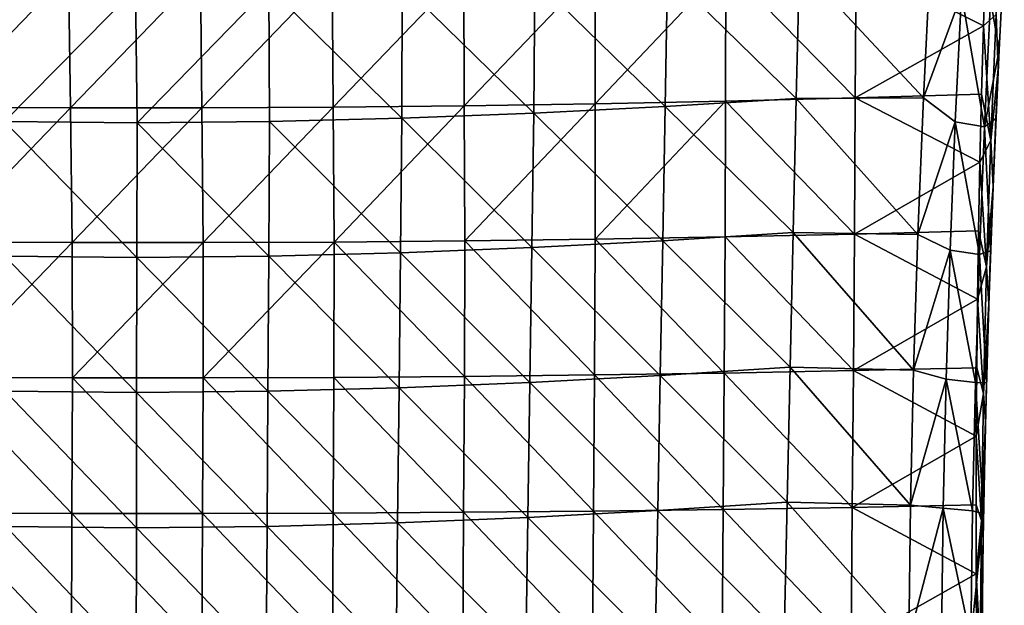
# Model space of a CAD drawing. Header units: millimetres. Extents: x -230 to 230, y 0 to 904.
# Tile 25 of 27: x -28 to 210, y 483 to 625. Entities that reach past the tile are written whole.
import ezdxf

# ---------------------------------------------------------------- set-up
doc = ezdxf.new("R2010")
doc.units = ezdxf.units.MM
doc.header["$LTSCALE"] = 81.481481
for name, color, linetype in [('27', 7, 'CONTINUOUS'), ('31', 7, 'CONTINUOUS'), ('37', 7, 'CONTINUOUS'), ('44', 7, 'CONTINUOUS'), ('46', 7, 'CONTINUOUS')]:
    doc.layers.add(name, color=color, linetype=linetype)

msp = doc.modelspace()

# ---------------------------------------------------------------- linework, layer by layer
at = {"layer": '27', "linetype": 'Continuous'}
for points in [[(142.73, 637.83, -479.79), (174.23, 638.72, -474.81), (174.02, 605.89, -469.29), (142.73, 637.83, -479.79)], [(174.23, 638.72, -474.81), (205.01, 623.32, -466.09), (174.02, 605.89, -469.29), (174.23, 638.72, -474.81)], [(174.23, 638.72, -474.81), (205.53, 639.79, -468.85), (205.01, 623.32, -466.09), (174.23, 638.72, -474.81)], [(-48.2, 636.23, -488.72), (-16.31, 636.04, -489.73), (-47.67, 603.67, -483.23), (-48.2, 636.23, -488.72)], [(15.59, 636.04, -489.74), (47.48, 636.22, -488.75), (15.91, 603.52, -484.23), (15.59, 636.04, -489.74)], [(15.91, 603.52, -484.23), (47.48, 636.22, -488.75), (47.7, 603.67, -483.23), (15.91, 603.52, -484.23)], [(47.48, 636.22, -488.75), (79.32, 636.58, -486.76), (47.7, 603.67, -483.23), (47.48, 636.22, -488.75)], [(47.7, 603.67, -483.23), (79.32, 636.58, -486.76), (79.43, 603.99, -481.24), (47.7, 603.67, -483.23)], [(79.32, 636.58, -486.76), (111.08, 637.11, -483.77), (79.43, 603.99, -481.24), (79.32, 636.58, -486.76)], [(79.43, 603.99, -481.24), (111.08, 637.11, -483.77), (111.08, 604.47, -478.25), (79.43, 603.99, -481.24)], [(111.08, 637.11, -483.77), (142.73, 637.83, -479.79), (111.08, 604.47, -478.25), (111.08, 637.11, -483.77)], [(111.08, 604.47, -478.25), (142.73, 637.83, -479.79), (142.63, 605.1, -474.26), (111.08, 604.47, -478.25)], [(142.63, 605.1, -474.26), (142.73, 637.83, -479.79), (174.02, 605.89, -469.29), (142.63, 605.1, -474.26)], [(-47.67, 603.67, -483.23), (-16.31, 636.04, -489.73), (-15.89, 603.52, -484.23), (-47.67, 603.67, -483.23)], [(-16.31, 636.04, -489.73), (15.59, 636.04, -489.74), (-15.89, 603.52, -484.23), (-16.31, 636.04, -489.73)], [(-15.89, 603.52, -484.23), (15.59, 636.04, -489.74), (15.91, 603.52, -484.23), (-15.89, 603.52, -484.23)], [(174.02, 605.89, -469.29), (205.01, 623.32, -466.09), (204.55, 606.82, -463.48), (174.02, 605.89, -469.29)], [(142.63, 605.1, -474.26), (174.02, 605.89, -469.29), (173.82, 572.96, -464.43), (142.63, 605.1, -474.26)], [(174.02, 605.89, -469.29), (204.16, 590.31, -461.02), (173.82, 572.96, -464.43), (174.02, 605.89, -469.29)], [(174.02, 605.89, -469.29), (204.55, 606.82, -463.48), (204.16, 590.31, -461.02), (174.02, 605.89, -469.29)], [(-47.67, 603.67, -483.23), (-15.89, 603.52, -484.23), (-47.13, 571.02, -478.4), (-47.67, 603.67, -483.23)], [(-47.13, 571.02, -478.4), (-15.89, 603.52, -484.23), (-15.46, 570.88, -479.38), (-47.13, 571.02, -478.4)], [(-15.89, 603.52, -484.23), (15.91, 603.52, -484.23), (-15.46, 570.88, -479.38), (-15.89, 603.52, -484.23)], [(-15.46, 570.88, -479.38), (15.91, 603.52, -484.23), (16.24, 570.89, -479.37), (-15.46, 570.88, -479.38)], [(15.91, 603.52, -484.23), (47.7, 603.67, -483.23), (16.24, 570.89, -479.37), (15.91, 603.52, -484.23)], [(16.24, 570.89, -479.37), (47.7, 603.67, -483.23), (47.91, 571.03, -478.36), (16.24, 570.89, -479.37)], [(47.7, 603.67, -483.23), (79.43, 603.99, -481.24), (47.91, 571.03, -478.36), (47.7, 603.67, -483.23)], [(47.91, 571.03, -478.36), (79.43, 603.99, -481.24), (79.54, 571.3, -476.36), (47.91, 571.03, -478.36)], [(79.43, 603.99, -481.24), (111.08, 604.47, -478.25), (79.54, 571.3, -476.36), (79.43, 603.99, -481.24)], [(79.54, 571.3, -476.36), (111.08, 604.47, -478.25), (111.09, 571.72, -473.37), (79.54, 571.3, -476.36)], [(111.08, 604.47, -478.25), (142.63, 605.1, -474.26), (111.09, 571.72, -473.37), (111.08, 604.47, -478.25)], [(111.09, 571.72, -473.37), (142.63, 605.1, -474.26), (142.52, 572.27, -469.39), (111.09, 571.72, -473.37)], [(142.52, 572.27, -469.39), (142.63, 605.1, -474.26), (173.82, 572.96, -464.43), (142.52, 572.27, -469.39)], [(173.82, 572.96, -464.43), (204.16, 590.31, -461.02), (203.84, 573.77, -458.71), (173.82, 572.96, -464.43)], [(111.09, 571.72, -473.37), (142.52, 572.27, -469.39), (142.32, 539.35, -465.18), (111.09, 571.72, -473.37)], [(142.32, 539.35, -465.18), (142.52, 572.27, -469.39), (173.56, 539.94, -460.22), (142.32, 539.35, -465.18)], [(142.52, 572.27, -469.39), (173.82, 572.96, -464.43), (173.56, 539.94, -460.22), (142.52, 572.27, -469.39)], [(173.82, 572.96, -464.43), (203.59, 557.22, -456.55), (173.56, 539.94, -460.22), (173.82, 572.96, -464.43)], [(173.82, 572.96, -464.43), (203.84, 573.77, -458.71), (203.59, 557.22, -456.55), (173.82, 572.96, -464.43)], [(-47.13, 571.02, -478.4), (-15.46, 570.88, -479.38), (-46.99, 538.28, -474.19), (-47.13, 571.02, -478.4)], [(-46.99, 538.28, -474.19), (-15.46, 570.88, -479.38), (-15.37, 538.16, -475.17), (-46.99, 538.28, -474.19)], [(-15.46, 570.88, -479.38), (16.24, 570.89, -479.37), (-15.37, 538.16, -475.17), (-15.46, 570.88, -479.38)], [(-15.37, 538.16, -475.17), (16.24, 570.89, -479.37), (16.26, 538.16, -475.16), (-15.37, 538.16, -475.17)], [(16.24, 570.89, -479.37), (47.91, 571.03, -478.36), (16.26, 538.16, -475.16), (16.24, 570.89, -479.37)], [(16.26, 538.16, -475.16), (47.91, 571.03, -478.36), (47.88, 538.28, -474.15), (16.26, 538.16, -475.16)], [(47.88, 538.28, -474.15), (47.91, 571.03, -478.36), (79.45, 538.52, -472.15), (47.88, 538.28, -474.15)], [(47.91, 571.03, -478.36), (79.54, 571.3, -476.36), (79.45, 538.52, -472.15), (47.91, 571.03, -478.36)], [(79.45, 538.52, -472.15), (79.54, 571.3, -476.36), (110.94, 538.88, -469.16), (79.45, 538.52, -472.15)], [(79.54, 571.3, -476.36), (111.09, 571.72, -473.37), (110.94, 538.88, -469.16), (79.54, 571.3, -476.36)], [(110.94, 538.88, -469.16), (111.09, 571.72, -473.37), (142.32, 539.35, -465.18), (110.94, 538.88, -469.16)], [(173.56, 539.94, -460.22), (203.59, 557.22, -456.55), (203.4, 540.64, -454.54), (173.56, 539.94, -460.22)], [(47.88, 538.28, -474.15), (79.45, 538.52, -472.15), (79.24, 505.66, -468.6), (47.88, 538.28, -474.15)], [(79.24, 505.66, -468.6), (79.45, 538.52, -472.15), (110.71, 505.96, -465.61), (79.24, 505.66, -468.6)], [(79.45, 538.52, -472.15), (110.94, 538.88, -469.16), (110.71, 505.96, -465.61), (79.45, 538.52, -472.15)], [(110.71, 505.96, -465.61), (110.94, 538.88, -469.16), (142.06, 506.35, -461.64), (110.71, 505.96, -465.61)], [(110.94, 538.88, -469.16), (142.32, 539.35, -465.18), (142.06, 506.35, -461.64), (110.94, 538.88, -469.16)], [(142.06, 506.35, -461.64), (142.32, 539.35, -465.18), (173.28, 506.84, -456.68), (142.06, 506.35, -461.64)], [(142.32, 539.35, -465.18), (173.56, 539.94, -460.22), (173.28, 506.84, -456.68), (142.32, 539.35, -465.18)], [(173.56, 539.94, -460.22), (203.29, 524.05, -452.68), (173.28, 506.84, -456.68), (173.56, 539.94, -460.22)], [(173.56, 539.94, -460.22), (203.4, 540.64, -454.54), (203.29, 524.05, -452.68), (173.56, 539.94, -460.22)], [(-47.11, 505.46, -470.62), (-46.99, 538.28, -474.19), (-15.51, 505.37, -471.61), (-47.11, 505.46, -470.62)], [(-46.99, 538.28, -474.19), (-15.37, 538.16, -475.17), (-15.51, 505.37, -471.61), (-46.99, 538.28, -474.19)], [(-15.51, 505.37, -471.61), (-15.37, 538.16, -475.17), (16.1, 505.37, -471.6), (-15.51, 505.37, -471.61)], [(-15.37, 538.16, -475.17), (16.26, 538.16, -475.16), (16.1, 505.37, -471.6), (-15.37, 538.16, -475.17)], [(16.1, 505.37, -471.6), (16.26, 538.16, -475.16), (47.69, 505.47, -470.6), (16.1, 505.37, -471.6)], [(16.26, 538.16, -475.16), (47.88, 538.28, -474.15), (47.69, 505.47, -470.6), (16.26, 538.16, -475.16)], [(47.69, 505.47, -470.6), (47.88, 538.28, -474.15), (79.24, 505.66, -468.6), (47.69, 505.47, -470.6)], [(173.28, 506.84, -456.68), (203.29, 524.05, -452.68), (203.24, 507.44, -450.97), (173.28, 506.84, -456.68)], [(-15.65, 472.5, -468.7), (-47.22, 472.58, -467.71), (-47.11, 505.46, -470.62), (-15.65, 472.5, -468.7)], [(-15.65, 472.5, -468.7), (-47.11, 505.46, -470.62), (-15.51, 505.37, -471.61), (-15.65, 472.5, -468.7)], [(15.94, 472.5, -468.69), (-15.65, 472.5, -468.7), (-15.51, 505.37, -471.61), (15.94, 472.5, -468.69)], [(15.94, 472.5, -468.69), (-15.51, 505.37, -471.61), (16.1, 505.37, -471.6), (15.94, 472.5, -468.69)], [(47.51, 472.58, -467.69), (15.94, 472.5, -468.69), (16.1, 505.37, -471.6), (47.51, 472.58, -467.69)], [(47.51, 472.58, -467.69), (16.1, 505.37, -471.6), (47.69, 505.47, -470.6), (47.51, 472.58, -467.69)], [(79.03, 472.74, -465.7), (47.51, 472.58, -467.69), (47.69, 505.47, -470.6), (79.03, 472.74, -465.7)], [(79.03, 472.74, -465.7), (47.69, 505.47, -470.6), (79.24, 505.66, -468.6), (79.03, 472.74, -465.7)], [(110.47, 472.97, -462.72), (79.03, 472.74, -465.7), (79.24, 505.66, -468.6), (110.47, 472.97, -462.72)], [(110.47, 472.97, -462.72), (79.24, 505.66, -468.6), (110.71, 505.96, -465.61), (110.47, 472.97, -462.72)], [(141.8, 473.29, -458.75), (110.47, 472.97, -462.72), (110.71, 505.96, -465.61), (141.8, 473.29, -458.75)], [(141.8, 473.29, -458.75), (110.71, 505.96, -465.61), (142.06, 506.35, -461.64), (141.8, 473.29, -458.75)], [(172.99, 473.68, -453.79), (141.8, 473.29, -458.75), (142.06, 506.35, -461.64), (172.99, 473.68, -453.79)], [(172.99, 473.68, -453.79), (142.06, 506.35, -461.64), (173.28, 506.84, -456.68), (172.99, 473.68, -453.79)], [(172.99, 473.68, -453.79), (173.28, 506.84, -456.68), (203.26, 490.81, -449.41), (172.99, 473.68, -453.79)], [(173.28, 506.84, -456.68), (203.24, 507.44, -450.97), (203.26, 490.81, -449.41), (173.28, 506.84, -456.68)], [(203.35, 474.16, -448), (172.99, 473.68, -453.79), (203.26, 490.81, -449.41), (203.35, 474.16, -448)]]:
    msp.add_3dface(points, dxfattribs=at)
at = {"layer": '31', "linetype": 'Continuous'}
for points in [[(210.08, 641.15, -463.47), (208.84, 617.53, -436.59), (208.61, 612.84, -459.57), (210.08, 641.15, -463.47)], [(209.65, 633.22, -439.76), (208.84, 617.53, -436.59), (210.08, 641.15, -463.47), (209.65, 633.22, -439.76)], [(208.84, 617.53, -436.59), (208.06, 600.94, -433.41), (207.52, 588.38, -436.68), (208.84, 617.53, -436.59)], [(208.84, 617.53, -436.59), (207.52, 588.38, -436.68), (208.61, 612.84, -459.57), (208.84, 617.53, -436.59)], [(208.61, 612.84, -459.57), (207.52, 588.38, -436.68), (207.36, 584.48, -456.07), (208.61, 612.84, -459.57)], [(208.06, 600.94, -433.41), (206.77, 568.88, -427.74), (207.52, 588.38, -436.68), (208.06, 600.94, -433.41)], [(207.52, 588.38, -436.68), (206.77, 568.88, -427.74), (206.44, 559.18, -436.68), (207.52, 588.38, -436.68)], [(207.52, 588.38, -436.68), (206.44, 559.18, -436.68), (207.36, 584.48, -456.07), (207.52, 588.38, -436.68)], [(207.36, 584.48, -456.07), (206.44, 559.18, -436.68), (206.34, 556.08, -452.99), (207.36, 584.48, -456.07)], [(206.77, 568.88, -427.74), (205.78, 537.01, -422.73), (206.44, 559.18, -436.68), (206.77, 568.88, -427.74)], [(206.44, 559.18, -436.68), (205.78, 537.01, -422.73), (205.6, 529.97, -436.68), (206.44, 559.18, -436.68)], [(206.44, 559.18, -436.68), (205.6, 529.97, -436.68), (206.34, 556.08, -452.99), (206.44, 559.18, -436.68)], [(206.34, 556.08, -452.99), (205.6, 529.97, -436.68), (205.54, 527.64, -450.31), (206.34, 556.08, -452.99)], [(205.78, 537.01, -422.73), (205.07, 505.31, -418.36), (205.6, 529.97, -436.68), (205.78, 537.01, -422.73)], [(205.6, 529.97, -436.68), (205.07, 505.31, -418.36), (204.99, 500.76, -436.68), (205.6, 529.97, -436.68)], [(205.6, 529.97, -436.68), (204.99, 500.76, -436.68), (205.54, 527.64, -450.31), (205.6, 529.97, -436.68)], [(205.54, 527.64, -450.31), (204.99, 500.76, -436.68), (204.97, 499.16, -448.05), (205.54, 527.64, -450.31)], [(205.07, 505.31, -418.36), (204.65, 473.89, -414.65), (204.99, 500.76, -436.68), (205.07, 505.31, -418.36)], [(204.99, 500.76, -436.68), (204.65, 473.89, -414.65), (204.63, 471.55, -436.68), (204.99, 500.76, -436.68)], [(204.99, 500.76, -436.68), (204.63, 471.55, -436.68), (204.97, 499.16, -448.05), (204.99, 500.76, -436.68)], [(204.97, 499.16, -448.05), (204.63, 471.55, -436.68), (204.62, 470.64, -446.18), (204.97, 499.16, -448.05)]]:
    msp.add_3dface(points, dxfattribs=at)
at = {"layer": '37', "linetype": 'Continuous'}
for points in [[(128.58, 636.19, -436.95), (96.52, 634.6, -442.3), (128.05, 603.81, -430.78), (128.58, 636.19, -436.95)], [(159.74, 605.76, -423.94), (128.58, 636.19, -436.95), (128.05, 603.81, -430.78), (159.74, 605.76, -423.94)], [(160.5, 638.11, -430.3), (128.58, 636.19, -436.95), (159.74, 605.76, -423.94), (160.5, 638.11, -430.3)], [(190.51, 605.89, -418.01), (160.5, 638.11, -430.3), (159.74, 605.76, -423.94), (190.51, 605.89, -418.01)], [(192.06, 636.93, -424.09), (160.5, 638.11, -430.3), (190.51, 605.89, -418.01), (192.06, 636.93, -424.09)], [(96.52, 634.6, -442.3), (64.36, 633.39, -446.26), (96.22, 602.2, -436.28), (96.52, 634.6, -442.3)], [(128.05, 603.81, -430.78), (96.52, 634.6, -442.3), (96.22, 602.2, -436.28), (128.05, 603.81, -430.78)], [(-0.16, 632.34, -449.55), (-32.43, 632.63, -448.66), (-31.81, 600.17, -442.9), (-0.16, 632.34, -449.55)], [(0.24, 599.87, -443.79), (-0.16, 632.34, -449.55), (-31.81, 600.17, -442.9), (0.24, 599.87, -443.79)], [(32.12, 632.61, -448.71), (-0.16, 632.34, -449.55), (0.24, 599.87, -443.79), (32.12, 632.61, -448.71)], [(32.28, 600.15, -442.91), (32.12, 632.61, -448.71), (0.24, 599.87, -443.79), (32.28, 600.15, -442.91)], [(64.36, 633.39, -446.26), (32.12, 632.61, -448.71), (64.28, 600.96, -440.36), (64.36, 633.39, -446.26)], [(64.28, 600.96, -440.36), (32.12, 632.61, -448.71), (32.28, 600.15, -442.91), (64.28, 600.96, -440.36)], [(96.22, 602.2, -436.28), (64.36, 633.39, -446.26), (64.28, 600.96, -440.36), (96.22, 602.2, -436.28)], [(159.74, 605.76, -423.94), (128.05, 603.81, -430.78), (159, 573.31, -418.26), (159.74, 605.76, -423.94)], [(189.15, 572.86, -412.17), (159.74, 605.76, -423.94), (159, 573.31, -418.26), (189.15, 572.86, -412.17)], [(190.51, 605.89, -418.01), (159.74, 605.76, -423.94), (189.15, 572.86, -412.17), (190.51, 605.89, -418.01)], [(128.05, 603.81, -430.78), (96.22, 602.2, -436.28), (127.45, 571.33, -425.27), (128.05, 603.81, -430.78)], [(159, 573.31, -418.26), (128.05, 603.81, -430.78), (127.45, 571.33, -425.27), (159, 573.31, -418.26)], [(64.28, 600.96, -440.36), (32.28, 600.15, -442.91), (63.96, 568.42, -435.14), (64.28, 600.96, -440.36)], [(95.75, 569.68, -430.93), (64.28, 600.96, -440.36), (63.96, 568.42, -435.14), (95.75, 569.68, -430.93)], [(96.22, 602.2, -436.28), (64.28, 600.96, -440.36), (95.75, 569.68, -430.93), (96.22, 602.2, -436.28)], [(127.45, 571.33, -425.27), (96.22, 602.2, -436.28), (95.75, 569.68, -430.93), (127.45, 571.33, -425.27)], [(0.24, 599.87, -443.79), (-31.81, 600.17, -442.9), (0.18, 567.31, -438.68), (0.24, 599.87, -443.79)], [(0.18, 567.31, -438.68), (-31.81, 600.17, -442.9), (-31.72, 567.61, -437.75), (0.18, 567.31, -438.68)], [(32.09, 567.59, -437.77), (0.24, 599.87, -443.79), (0.18, 567.31, -438.68), (32.09, 567.59, -437.77)], [(32.28, 600.15, -442.91), (0.24, 599.87, -443.79), (32.09, 567.59, -437.77), (32.28, 600.15, -442.91)], [(63.96, 568.42, -435.14), (32.28, 600.15, -442.91), (32.09, 567.59, -437.77), (63.96, 568.42, -435.14)], [(159, 573.31, -418.26), (127.45, 571.33, -425.27), (158.27, 540.76, -413.24), (159, 573.31, -418.26)], [(188.1, 540.03, -407.02), (159, 573.31, -418.26), (158.27, 540.76, -413.24), (188.1, 540.03, -407.02)], [(189.15, 572.86, -412.17), (159, 573.31, -418.26), (188.1, 540.03, -407.02), (189.15, 572.86, -412.17)], [(95.75, 569.68, -430.93), (63.96, 568.42, -435.14), (95.29, 537.08, -426.24), (95.75, 569.68, -430.93)], [(126.85, 538.76, -420.43), (95.75, 569.68, -430.93), (95.29, 537.08, -426.24), (126.85, 538.76, -420.43)], [(127.45, 571.33, -425.27), (95.75, 569.68, -430.93), (126.85, 538.76, -420.43), (127.45, 571.33, -425.27)], [(158.27, 540.76, -413.24), (127.45, 571.33, -425.27), (126.85, 538.76, -420.43), (158.27, 540.76, -413.24)], [(0.18, 567.31, -438.68), (-31.72, 567.61, -437.75), (0.13, 534.65, -434.21), (0.18, 567.31, -438.68)], [(0.13, 534.65, -434.21), (-31.72, 567.61, -437.75), (-31.63, 534.97, -433.25), (0.13, 534.65, -434.21)], [(31.9, 534.95, -433.28), (0.18, 567.31, -438.68), (0.13, 534.65, -434.21), (31.9, 534.95, -433.28)], [(32.09, 567.59, -437.77), (0.18, 567.31, -438.68), (31.9, 534.95, -433.28), (32.09, 567.59, -437.77)], [(63.63, 535.79, -430.57), (32.09, 567.59, -437.77), (31.9, 534.95, -433.28), (63.63, 535.79, -430.57)], [(63.96, 568.42, -435.14), (32.09, 567.59, -437.77), (63.63, 535.79, -430.57), (63.96, 568.42, -435.14)], [(95.29, 537.08, -426.24), (63.96, 568.42, -435.14), (63.63, 535.79, -430.57), (95.29, 537.08, -426.24)], [(126.85, 538.76, -420.43), (95.29, 537.08, -426.24), (126.24, 506.1, -416.26), (126.85, 538.76, -420.43)], [(157.53, 508.12, -408.9), (126.85, 538.76, -420.43), (126.24, 506.1, -416.26), (157.53, 508.12, -408.9)], [(158.27, 540.76, -413.24), (126.85, 538.76, -420.43), (157.53, 508.12, -408.9), (158.27, 540.76, -413.24)], [(187.38, 507.36, -402.55), (158.27, 540.76, -413.24), (157.53, 508.12, -408.9), (187.38, 507.36, -402.55)], [(188.1, 540.03, -407.02), (158.27, 540.76, -413.24), (187.38, 507.36, -402.55), (188.1, 540.03, -407.02)], [(95.29, 537.08, -426.24), (63.63, 535.79, -430.57), (94.82, 504.4, -422.22), (95.29, 537.08, -426.24)], [(126.24, 506.1, -416.26), (95.29, 537.08, -426.24), (94.82, 504.4, -422.22), (126.24, 506.1, -416.26)], [(0.13, 534.65, -434.21), (-31.63, 534.97, -433.25), (0.08, 501.92, -430.4), (0.13, 534.65, -434.21)], [(0.08, 501.92, -430.4), (-31.63, 534.97, -433.25), (-31.54, 502.25, -429.4), (0.08, 501.92, -430.4)], [(31.71, 502.22, -429.44), (0.13, 534.65, -434.21), (0.08, 501.92, -430.4), (31.71, 502.22, -429.44)], [(31.9, 534.95, -433.28), (0.13, 534.65, -434.21), (31.71, 502.22, -429.44), (31.9, 534.95, -433.28)], [(63.3, 503.08, -426.65), (31.9, 534.95, -433.28), (31.71, 502.22, -429.44), (63.3, 503.08, -426.65)], [(63.63, 535.79, -430.57), (31.9, 534.95, -433.28), (63.3, 503.08, -426.65), (63.63, 535.79, -430.57)], [(94.82, 504.4, -422.22), (63.63, 535.79, -430.57), (63.3, 503.08, -426.65), (94.82, 504.4, -422.22)], [(157.53, 508.12, -408.9), (126.24, 506.1, -416.26), (156.79, 475.41, -405.24), (157.53, 508.12, -408.9)], [(186.98, 474.99, -398.75), (157.53, 508.12, -408.9), (156.79, 475.41, -405.24), (186.98, 474.99, -398.75)], [(187.38, 507.36, -402.55), (157.53, 508.12, -408.9), (186.98, 474.99, -398.75), (187.38, 507.36, -402.55)], [(126.24, 506.1, -416.26), (94.82, 504.4, -422.22), (125.64, 473.37, -412.77), (126.24, 506.1, -416.26)], [(156.79, 475.41, -405.24), (126.24, 506.1, -416.26), (125.64, 473.37, -412.77), (156.79, 475.41, -405.24)], [(63.3, 503.08, -426.65), (31.71, 502.22, -429.44), (62.97, 470.31, -423.4), (63.3, 503.08, -426.65)], [(94.35, 471.65, -418.85), (63.3, 503.08, -426.65), (62.97, 470.31, -423.4), (94.35, 471.65, -418.85)], [(94.82, 504.4, -422.22), (63.3, 503.08, -426.65), (94.35, 471.65, -418.85), (94.82, 504.4, -422.22)], [(125.64, 473.37, -412.77), (94.82, 504.4, -422.22), (94.35, 471.65, -418.85), (125.64, 473.37, -412.77)], [(0.08, 501.92, -430.4), (-31.54, 502.25, -429.4), (0.03, 469.12, -427.24), (0.08, 501.92, -430.4)], [(0.03, 469.12, -427.24), (-31.54, 502.25, -429.4), (-31.46, 469.46, -426.2), (0.03, 469.12, -427.24)], [(31.52, 469.43, -426.26), (0.08, 501.92, -430.4), (0.03, 469.12, -427.24), (31.52, 469.43, -426.26)], [(31.71, 502.22, -429.44), (0.08, 501.92, -430.4), (31.52, 469.43, -426.26), (31.71, 502.22, -429.44)], [(62.97, 470.31, -423.4), (31.71, 502.22, -429.44), (31.52, 469.43, -426.26), (62.97, 470.31, -423.4)]]:
    msp.add_3dface(points, dxfattribs=at)
at = {"layer": '44', "linetype": 'Continuous'}
for points in [[(210.08, 641.15, -463.47), (208.61, 612.84, -459.57), (208.11, 626.1, -464.67), (210.08, 641.15, -463.47)], [(205.01, 623.32, -466.09), (205.53, 639.79, -468.85), (208.11, 626.1, -464.67), (205.01, 623.32, -466.09)], [(206.84, 595.6, -460.21), (205.01, 623.32, -466.09), (208.11, 626.1, -464.67), (206.84, 595.6, -460.21)], [(208.61, 612.84, -459.57), (206.84, 595.6, -460.21), (208.11, 626.1, -464.67), (208.61, 612.84, -459.57)], [(204.55, 606.82, -463.48), (205.01, 623.32, -466.09), (206.84, 595.6, -460.21), (204.55, 606.82, -463.48)], [(208.61, 612.84, -459.57), (207.36, 584.48, -456.07), (206.84, 595.6, -460.21), (208.61, 612.84, -459.57)], [(204.16, 590.31, -461.02), (204.55, 606.82, -463.48), (206.84, 595.6, -460.21), (204.16, 590.31, -461.02)], [(205.81, 565.01, -456.25), (204.16, 590.31, -461.02), (206.84, 595.6, -460.21), (205.81, 565.01, -456.25)], [(207.36, 584.48, -456.07), (205.81, 565.01, -456.25), (206.84, 595.6, -460.21), (207.36, 584.48, -456.07)], [(203.84, 573.77, -458.71), (204.16, 590.31, -461.02), (205.81, 565.01, -456.25), (203.84, 573.77, -458.71)], [(207.36, 584.48, -456.07), (206.34, 556.08, -452.99), (205.81, 565.01, -456.25), (207.36, 584.48, -456.07)], [(203.59, 557.22, -456.55), (203.84, 573.77, -458.71), (205.81, 565.01, -456.25), (203.59, 557.22, -456.55)], [(205.05, 534.36, -452.78), (203.59, 557.22, -456.55), (205.81, 565.01, -456.25), (205.05, 534.36, -452.78)], [(206.34, 556.08, -452.99), (205.05, 534.36, -452.78), (205.81, 565.01, -456.25), (206.34, 556.08, -452.99)], [(203.4, 540.64, -454.54), (203.59, 557.22, -456.55), (205.05, 534.36, -452.78), (203.4, 540.64, -454.54)], [(206.34, 556.08, -452.99), (205.54, 527.64, -450.31), (205.05, 534.36, -452.78), (206.34, 556.08, -452.99)], [(203.29, 524.05, -452.68), (203.4, 540.64, -454.54), (205.05, 534.36, -452.78), (203.29, 524.05, -452.68)], [(204.54, 503.64, -449.81), (203.29, 524.05, -452.68), (205.05, 534.36, -452.78), (204.54, 503.64, -449.81)], [(205.54, 527.64, -450.31), (204.54, 503.64, -449.81), (205.05, 534.36, -452.78), (205.54, 527.64, -450.31)], [(205.54, 527.64, -450.31), (204.97, 499.16, -448.05), (204.54, 503.64, -449.81), (205.54, 527.64, -450.31)], [(203.24, 507.44, -450.97), (203.29, 524.05, -452.68), (204.54, 503.64, -449.81), (203.24, 507.44, -450.97)], [(203.26, 490.81, -449.41), (203.24, 507.44, -450.97), (204.54, 503.64, -449.81), (203.26, 490.81, -449.41)], [(204.28, 472.86, -447.33), (203.26, 490.81, -449.41), (204.54, 503.64, -449.81), (204.28, 472.86, -447.33)], [(204.97, 499.16, -448.05), (204.28, 472.86, -447.33), (204.54, 503.64, -449.81), (204.97, 499.16, -448.05)], [(204.97, 499.16, -448.05), (204.62, 470.64, -446.18), (204.28, 472.86, -447.33), (204.97, 499.16, -448.05)], [(203.35, 474.16, -448), (203.26, 490.81, -449.41), (204.28, 472.86, -447.33), (203.35, 474.16, -448)]]:
    msp.add_3dface(points, dxfattribs=at)
at = {"layer": '46', "linetype": 'Continuous'}
for points in [[(192.06, 636.93, -424.09), (190.51, 605.89, -418.01), (199.71, 630.99, -424.14), (192.06, 636.93, -424.09)], [(208.84, 617.53, -436.59), (209.65, 633.22, -439.76), (206.78, 629.6, -429.95), (208.84, 617.53, -436.59)], [(199.71, 630.99, -424.14), (190.51, 605.89, -418.01), (198.2, 600.07, -418.16), (199.71, 630.99, -424.14)], [(199.71, 630.99, -424.14), (198.2, 600.07, -418.16), (205.29, 598.86, -424), (199.71, 630.99, -424.14)], [(206.78, 629.6, -429.95), (199.71, 630.99, -424.14), (205.29, 598.86, -424), (206.78, 629.6, -429.95)], [(208.84, 617.53, -436.59), (206.78, 629.6, -429.95), (205.29, 598.86, -424), (208.84, 617.53, -436.59)], [(208.06, 600.94, -433.41), (208.84, 617.53, -436.59), (205.29, 598.86, -424), (208.06, 600.94, -433.41)], [(190.51, 605.89, -418.01), (189.15, 572.86, -412.17), (198.2, 600.07, -418.16), (190.51, 605.89, -418.01)], [(206.77, 568.88, -427.74), (208.06, 600.94, -433.41), (205.29, 598.86, -424), (206.77, 568.88, -427.74)], [(198.2, 600.07, -418.16), (189.15, 572.86, -412.17), (196.96, 569.03, -412.75), (198.2, 600.07, -418.16)], [(198.2, 600.07, -418.16), (196.96, 569.03, -412.75), (204.07, 568.02, -418.61), (198.2, 600.07, -418.16)], [(205.29, 598.86, -424), (198.2, 600.07, -418.16), (204.07, 568.02, -418.61), (205.29, 598.86, -424)], [(206.77, 568.88, -427.74), (205.29, 598.86, -424), (204.07, 568.02, -418.61), (206.77, 568.88, -427.74)], [(189.15, 572.86, -412.17), (188.1, 540.03, -407.02), (196.96, 569.03, -412.75), (189.15, 572.86, -412.17)], [(196.96, 569.03, -412.75), (188.1, 540.03, -407.02), (195.99, 537.89, -407.91), (196.96, 569.03, -412.75)], [(196.96, 569.03, -412.75), (195.99, 537.89, -407.91), (203.11, 537.07, -413.78), (196.96, 569.03, -412.75)], [(204.07, 568.02, -418.61), (196.96, 569.03, -412.75), (203.11, 537.07, -413.78), (204.07, 568.02, -418.61)], [(205.78, 537.01, -422.73), (204.07, 568.02, -418.61), (203.11, 537.07, -413.78), (205.78, 537.01, -422.73)], [(205.78, 537.01, -422.73), (206.77, 568.88, -427.74), (204.07, 568.02, -418.61), (205.78, 537.01, -422.73)], [(188.1, 540.03, -407.02), (187.38, 507.36, -402.55), (195.99, 537.89, -407.91), (188.1, 540.03, -407.02)], [(195.99, 537.89, -407.91), (187.38, 507.36, -402.55), (195.29, 506.65, -403.64), (195.99, 537.89, -407.91)], [(195.99, 537.89, -407.91), (195.29, 506.65, -403.64), (202.41, 506.02, -409.53), (195.99, 537.89, -407.91)], [(203.11, 537.07, -413.78), (195.99, 537.89, -407.91), (202.41, 506.02, -409.53), (203.11, 537.07, -413.78)], [(205.07, 505.31, -418.36), (203.11, 537.07, -413.78), (202.41, 506.02, -409.53), (205.07, 505.31, -418.36)], [(205.07, 505.31, -418.36), (205.78, 537.01, -422.73), (203.11, 537.07, -413.78), (205.07, 505.31, -418.36)], [(187.38, 507.36, -402.55), (186.98, 474.99, -398.75), (195.29, 506.65, -403.64), (187.38, 507.36, -402.55)], [(195.29, 506.65, -403.64), (186.98, 474.99, -398.75), (194.86, 475.33, -399.96), (195.29, 506.65, -403.64)], [(195.29, 506.65, -403.64), (194.86, 475.33, -399.96), (201.99, 474.9, -405.86), (195.29, 506.65, -403.64)], [(202.41, 506.02, -409.53), (195.29, 506.65, -403.64), (201.99, 474.9, -405.86), (202.41, 506.02, -409.53)], [(205.07, 505.31, -418.36), (202.41, 506.02, -409.53), (201.99, 474.9, -405.86), (205.07, 505.31, -418.36)], [(204.65, 473.89, -414.65), (205.07, 505.31, -418.36), (201.99, 474.9, -405.86), (204.65, 473.89, -414.65)]]:
    msp.add_3dface(points, dxfattribs=at)

doc.saveas('drawing.dxf')
